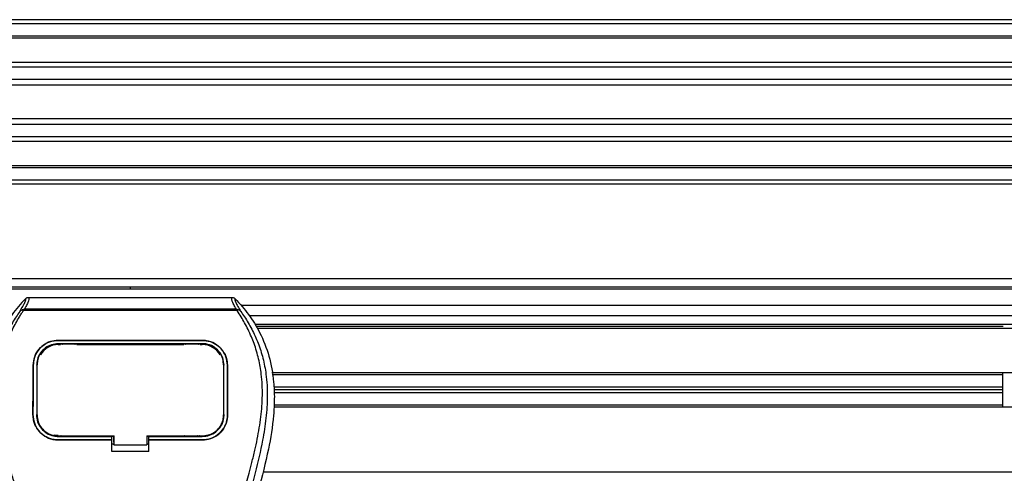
# Model space of a CAD drawing. Header units: millimetres. Extents: x 0 to 420, y 0 to 297.
# Tile 44 of 90: x 139 to 151, y 235 to 241. Entities that reach past the tile are written whole.
import ezdxf

# ---------------------------------------------------------------- set-up
doc = ezdxf.new("R2010")
doc.units = ezdxf.units.MM

msp = doc.modelspace()

# ---------------------------------------------------------------- linework, layer by layer
at = {"color": 7, "linetype": 'Continuous', "lineweight": 25}
for p, q in [((219.5208, 240.90892), (60.4792, 240.90892)), ((219.5208, 240.8559), (60.4792, 240.8559)), ((219.5208, 240.69686), (60.4792, 240.69686)), ((219.5208, 240.66982), (60.4792, 240.66982)), ((199.137, 240.35756), (128.57548, 240.35756)), ((199.07597, 240.29605), (128.63651, 240.29605)), ((198.98399, 240.13762), (128.72849, 240.13762)), ((198.96324, 240.066), (128.74924, 240.066)), ((198.95142, 239.63128), (128.76106, 239.63128)), ((198.95142, 239.55966), (128.76106, 239.55966)), ((198.95142, 239.40122), (128.76106, 239.40122)), ((198.95142, 239.33972), (128.76106, 239.33972)), ((198.95142, 239.02745), (128.76106, 239.02745)), ((198.95142, 239.00042), (128.76106, 239.00042)), ((198.95142, 238.84138), (128.76106, 238.84138)), ((198.95142, 238.78836), (128.76106, 238.78836)), ((198.95142, 237.56904), (128.76106, 237.56904)), ((198.95142, 237.46302), (128.76106, 237.46302)), ((140, 237.46302), (140, 237.43651)), ((198.95142, 237.43651), (128.76106, 237.43651)), ((138.68694, 237.3296), (141.31306, 237.3296)), ((198.95142, 237.22445), (141.42619, 237.22445)), ((138.62282, 237.16006), (138.61781, 237.17139)), ((141.37649, 237.16006), (138.62282, 237.16006)), ((138.63679, 237.18077), (141.36327, 237.18077)), ((141.38232, 237.17154), (141.37649, 237.16006)), ((198.95142, 237.09192), (141.53569, 237.09192)), ((151.38265, 236.98059), (141.60259, 236.98059)), ((151.24651, 236.95408), (141.61894, 236.95408)), ((151.38208, 236.92758), (141.6395, 236.92758)), ((139.07226, 236.77664), (140.92774, 236.77664)), ((139.07226, 236.77638), (139.07226, 236.77664)), ((140.92774, 236.77638), (139.07226, 236.77638)), ((140.92774, 236.73371), (139.07226, 236.73371)), ((139.07226, 236.72175), (139.0997, 236.72175)), ((139.07292, 236.7267), (139.07274, 236.7267)), ((139.2998, 236.73126), (139.10978, 236.73126)), ((139.30989, 236.72175), (140.69011, 236.72175)), ((140.89022, 236.73126), (140.7002, 236.73126)), ((140.9003, 236.72175), (140.92774, 236.72175)), ((140.92774, 236.77638), (140.92774, 236.77664)), ((138.74911, 236.45595), (138.74887, 236.45595)), ((138.80026, 236.47215), (138.79966, 236.46039)), ((138.80061, 236.48437), (138.80002, 236.47266)), ((141.19997, 236.47272), (141.19937, 236.48437)), ((141.20034, 236.4604), (141.19974, 236.47215)), ((141.25089, 236.45595), (141.25113, 236.45595)), ((151.38208, 236.35768), (141.82516, 236.35768)), ((151.23941, 236.33382), (141.82952, 236.33382)), ((151.23941, 235.91766), (151.23941, 236.35768)), ((151.23941, 236.17478), (141.84935, 236.17478)), ((151.23941, 236.13767), (141.85085, 236.13767)), ((151.23941, 236.10056), (141.85235, 236.10056)), ((151.23941, 235.94152), (141.85136, 235.94152)), ((138.74623, 235.81967), (138.746, 235.81967)), ((138.79811, 235.81487), (138.79827, 235.81457)), ((141.20173, 235.81456), (141.2019, 235.81486)), ((141.25377, 235.81967), (141.254, 235.81967)), ((151.38208, 235.91766), (141.8502, 235.91766)), ((139.07226, 235.53766), (139.07226, 235.54831)), ((139.61565, 235.54619), (139.61565, 235.54831)), ((139.78799, 235.46375), (139.78799, 235.55092)), ((139.78799, 235.54831), (139.78799, 235.43148)), ((140.2121, 235.54831), (140.93649, 235.5483)), ((140.2121, 235.54831), (140.2121, 235.43148)), ((140.49038, 235.5483), (140.49038, 235.54619)), ((140.92774, 235.53766), (140.92774, 235.5483)), ((139.07226, 235.53766), (139.76144, 235.53766)), ((139.07226, 235.49284), (139.07226, 235.49261)), ((139.07226, 235.49284), (139.76144, 235.49284)), ((139.76144, 235.49261), (139.07226, 235.49261)), ((139.11426, 235.54016), (139.29533, 235.54016)), ((139.76144, 235.53991), (139.78799, 235.53991)), ((139.76144, 235.49539), (139.76144, 235.53766)), ((139.76144, 235.34497), (139.76144, 235.49261)), ((139.76144, 235.44236), (139.78799, 235.44236)), ((139.78799, 235.46375), (139.78799, 235.43363)), ((139.78799, 235.43148), (139.78799, 235.43363)), ((139.78799, 235.43148), (140.2121, 235.43148)), ((140.2121, 235.53991), (140.23856, 235.53991)), ((140.2121, 235.44236), (140.23856, 235.44236)), ((140.23856, 235.53766), (140.92774, 235.53766)), ((140.23856, 235.49539), (140.23856, 235.53766)), ((140.23856, 235.49284), (140.92774, 235.49284)), ((140.23856, 235.34497), (140.23856, 235.49261)), ((140.92774, 235.49261), (140.23856, 235.49261)), ((140.70467, 235.54016), (140.88574, 235.54016)), ((140.92774, 235.49284), (140.92774, 235.49261)), ((140.23856, 235.34497), (139.76144, 235.34497)), ((199.03094, 235.07739), (141.71079, 235.07739))]:
    msp.add_line(p, q, dxfattribs=at)
at = {"color": 7, "linetype": 'Continuous', "lineweight": 25, "flags": 128}
for points in [[(139.06623, 236.72671), (139.07226, 236.7267), (139.07274, 236.7267)], [(139.01924, 235.55893), (139.02036, 235.5587), (139.07226, 235.55359)], [(139.06351, 235.54831), (139.41405, 235.54831), (139.78799, 235.54831)]]:
    msp.add_lwpolyline(points, dxfattribs=at)
at = {"color": 7, "linetype": 'Continuous', "lineweight": 25}
for centre, start, end in [((139.07226, 236.45575), 90, 150.115013), ((140.92774, 236.45575), 29.884987, 90)]:
    msp.add_arc(centre, 0.26599, start, end, dxfattribs=at)
for points, knots in [([(138.68694, 237.3296), (138.69048, 237.32609), (138.69756, 237.31907), (138.6899, 237.28682), (138.67045, 237.24185), (138.64796, 237.20103), (138.63679, 237.18077)], [0, 0, 0, 0, 0.25759359, 0.51473288, 0.75915094, 1, 1, 1, 1]), ([(138.64861, 237.31331), (138.65122, 237.31573), (138.65646, 237.32059), (138.66597, 237.32563), (138.67622, 237.32901), (138.68336, 237.3294), (138.68694, 237.3296)], [0, 0, 0, 0, 0.24915906, 0.499976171, 0.749174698, 1, 1, 1, 1]), ([(141.36327, 237.18078), (141.35234, 237.20118), (141.33051, 237.24189), (141.31097, 237.28677), (141.30265, 237.31902), (141.30958, 237.32607), (141.31306, 237.3296)], [0, 0, 0, 0, 0.24242241, 0.48382845, 0.74145736, 1, 1, 1, 1]), ([(141.31306, 237.3296), (141.32018, 237.32877), (141.33088, 237.32753), (141.34353, 237.32058), (141.34877, 237.31573), (141.35139, 237.3133)], [0, 0, 0, 0, 0.498714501, 0.748749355, 1, 1, 1, 1]), ([(138.64861, 237.31331), (138.58921, 237.24688), (138.46915, 237.11262), (138.31777, 236.86498), (138.20234, 236.57233), (138.15099, 236.28134), (138.1414, 236.02467), (138.15642, 235.73437), (138.21978, 235.33988), (138.30313, 235.02388), (138.34901, 234.84998)], [0, 0, 0, 0, 0.10205548, 0.20624341, 0.33103875, 0.46071931, 0.54297278, 0.62526856, 0.7937741, 1, 1, 1, 1]), ([(138.57636, 237.14935), (138.58957, 237.17179), (138.6161, 237.21685), (138.64359, 237.26678), (138.658, 237.30241), (138.65175, 237.30967), (138.64861, 237.31331)], [0, 0, 0, 0, 0.248727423, 0.499498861, 0.749278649, 1, 1, 1, 1]), ([(141.35139, 237.3133), (141.3482, 237.30971), (141.34183, 237.30253), (141.35583, 237.26736), (141.3833, 237.2175), (141.41016, 237.17213), (141.42363, 237.14937)], [0, 0, 0, 0, 0.25144081, 0.50156728, 0.74986348, 1, 1, 1, 1]), ([(141.35139, 237.3133), (141.4108, 237.24687), (141.53085, 237.11262), (141.68223, 236.86498), (141.79766, 236.57233), (141.84901, 236.28134), (141.8586, 236.02467), (141.84358, 235.73437), (141.78022, 235.33988), (141.69687, 235.02388), (141.65099, 234.84998)], [0, 0, 0, 0, 0.10205403, 0.20624042, 0.33103623, 0.46071728, 0.54297105, 0.62526715, 0.79377332, 1, 1, 1, 1]), ([(138.57631, 237.14931), (138.56047, 237.12622), (138.5125, 237.05631), (138.43345, 236.92268), (138.35106, 236.74327), (138.28781, 236.54737), (138.24419, 236.31869), (138.22928, 236.05852), (138.24818, 235.77317), (138.29996, 235.44257), (138.38794, 235.06991), (138.52774, 234.57223), (138.68393, 233.98893), (138.83443, 233.31521), (138.94773, 232.63472), (139.02001, 231.94883), (139.02826, 231.48982), (139.03238, 231.26039)], [0, 0, 0, 0, 0.01713148, 0.05187885, 0.08678877, 0.12161717, 0.15673053, 0.20338813, 0.25034812, 0.29727092, 0.36741646, 0.43767728, 0.5502447, 0.66284727, 0.77534658, 0.88770737, 1, 1, 1, 1]), ([(139.138, 231.25688), (139.13596, 231.41241), (139.1318, 231.73029), (139.0946, 232.21348), (139.0361, 232.701), (138.9637, 233.12446), (138.88936, 233.48505), (138.82335, 233.77291), (138.7512, 234.05889), (138.67158, 234.35447), (138.60307, 234.5977), (138.55254, 234.77381), (138.52701, 234.86347), (138.50301, 234.94802), (138.48221, 235.02169), (138.46176, 235.09546), (138.44356, 235.16442), (138.4248, 235.23786), (138.40755, 235.30846), (138.39177, 235.37619), (138.37746, 235.44106), (138.35371, 235.55598), (138.32587, 235.71647), (138.30212, 235.92838), (138.29565, 236.13523), (138.30853, 236.34124), (138.34436, 236.54261), (138.40226, 236.73758), (138.4807, 236.92003), (138.54953, 237.04356), (138.59733, 237.12086), (138.61451, 237.14728), (138.62282, 237.16006)], [0, 0, 0, 0, 0.075770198, 0.154857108, 0.235905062, 0.314850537, 0.36399108, 0.415195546, 0.458659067, 0.507620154, 0.564267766, 0.581719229, 0.596862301, 0.60967945, 0.624536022, 0.634163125, 0.646981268, 0.659298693, 0.671112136, 0.6824202, 0.693223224, 0.703523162, 0.739703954, 0.772767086, 0.807907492, 0.841378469, 0.874847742, 0.910201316, 0.945066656, 0.980129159, 0.990390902, 1, 1, 1, 1]), ([(138.61773, 237.17138), (138.6174, 237.17132), (138.61176, 237.17028), (138.60107, 237.16719), (138.58709, 237.15999), (138.57991, 237.15288), (138.57636, 237.14935)], [0, 0, 0, 0, 0.0200108, 0.34699568, 0.67667396, 1, 1, 1, 1]), ([(138.61763, 237.1715), (138.62374, 237.17484), (138.62997, 237.17825), (138.63666, 237.18073), (138.63679, 237.18077)], [0, 0, 0, 0, 0.98124308, 1, 1, 1, 1]), ([(140.862, 231.25688), (140.86582, 231.47249), (140.87348, 231.90367), (140.94018, 232.54736), (141.03222, 233.11343), (141.13605, 233.60377), (141.21124, 233.91298), (141.26394, 234.11525), (141.28864, 234.20804), (141.31295, 234.29751), (141.33712, 234.38502), (141.36247, 234.47565), (141.39001, 234.5731), (141.42351, 234.69027), (141.45913, 234.81463), (141.49595, 234.94444), (141.53159, 235.07005), (141.56824, 235.20884), (141.60402, 235.35532), (141.64645, 235.55132), (141.68566, 235.78717), (141.70658, 236.06771), (141.69694, 236.28412), (141.67402, 236.43951), (141.65358, 236.53875), (141.62723, 236.63842), (141.59609, 236.73325), (141.55932, 236.8267), (141.51861, 236.91589), (141.47435, 237.00149), (141.42649, 237.08348), (141.39398, 237.13328), (141.37649, 237.16006)], [0, 0, 0, 0, 0.10501624, 0.21000012, 0.3148093, 0.38417565, 0.45402283, 0.46974914, 0.48595735, 0.50078255, 0.51489215, 0.53016847, 0.54660973, 0.56420695, 0.58951768, 0.60961461, 0.62993527, 0.65313231, 0.67956677, 0.7034488, 0.75098221, 0.79627837, 0.84125889, 0.85770847, 0.87473965, 0.89224616, 0.91011436, 0.92619338, 0.9450023, 0.96297697, 0.98008872, 1, 1, 1, 1]), ([(141.42368, 237.14932), (141.43952, 237.12623), (141.48749, 237.05631), (141.56655, 236.92268), (141.64894, 236.74327), (141.71219, 236.54737), (141.75581, 236.31869), (141.77072, 236.05852), (141.75182, 235.77317), (141.70004, 235.44257), (141.61206, 235.06991), (141.47226, 234.57223), (141.31607, 233.98893), (141.16557, 233.31521), (141.05227, 232.63472), (140.97999, 231.94883), (140.97174, 231.48982), (140.96762, 231.26039)], [0, 0, 0, 0, 0.01713512, 0.05188236, 0.08679215, 0.12162042, 0.15673365, 0.20339108, 0.2503509, 0.29727352, 0.3674188, 0.43767936, 0.55024637, 0.66284852, 0.77534741, 0.88770778, 1, 1, 1, 1]), ([(141.36327, 237.18078), (141.3634, 237.18073), (141.37033, 237.1784), (141.37638, 237.17494), (141.38232, 237.17154)], [0, 0, 0, 0, 0.01890165, 1, 1, 1, 1]), ([(141.42363, 237.14937), (141.42008, 237.15289), (141.4129, 237.16), (141.39893, 237.1672), (141.38825, 237.17028), (141.38262, 237.17132), (141.38231, 237.17138)], [0, 0, 0, 0, 0.323614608, 0.653590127, 0.980869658, 1, 1, 1, 1]), ([(138.74887, 236.45595), (138.75298, 236.49352), (138.76119, 236.56867), (138.82117, 236.66713), (138.90844, 236.73967), (138.99882, 236.77295), (139.05434, 236.77574), (139.07226, 236.77664)], [0, 0, 0, 0, 0.2254673, 0.45085364, 0.67736923, 0.89591171, 1, 1, 1, 1]), ([(139.07226, 236.77638), (139.03793, 236.77318), (138.96932, 236.76676), (138.87695, 236.71725), (138.80302, 236.64234), (138.75732, 236.55074), (138.75162, 236.48489), (138.74911, 236.45595)], [0, 0, 0, 0, 0.19866542, 0.3969886, 0.60422417, 0.82603869, 1, 1, 1, 1]), ([(139.07226, 236.73371), (139.04236, 236.7309), (138.98261, 236.72528), (138.90225, 236.68182), (138.83846, 236.61639), (138.79952, 236.53713), (138.79479, 236.48059), (138.79272, 236.45575)], [0, 0, 0, 0, 0.20000515, 0.39972248, 0.6073327, 0.82753078, 1, 1, 1, 1]), ([(139.06623, 236.72671), (139.03648, 236.72402), (138.97699, 236.71863), (138.89768, 236.67606), (138.83771, 236.61259), (138.80527, 236.54061), (138.80172, 236.49201), (138.80026, 236.47215)], [0, 0, 0, 0, 0.2128654, 0.42572184, 0.63872248, 0.85234986, 1, 1, 1, 1]), ([(140.93377, 236.72671), (140.93176, 236.72671), (140.71962, 236.7264), (140.09933, 236.72676), (139.48106, 236.72672), (139.07292, 236.7267)], [0, 0, 0, 0, 0.00323915, 0.34201142, 1, 1, 1, 1]), ([(139.10978, 236.73126), (139.11267, 236.73104), (139.11797, 236.73063), (139.1224, 236.72793), (139.12442, 236.7267)], [0, 0, 0, 0, 0.54423053, 1, 1, 1, 1]), ([(139.28486, 236.72668), (139.28755, 236.72818), (139.29218, 236.73077), (139.29754, 236.73112), (139.2998, 236.73126)], [0, 0, 0, 0, 0.57883712, 1, 1, 1, 1]), ([(140.7002, 236.73126), (140.70308, 236.73104), (140.70841, 236.73062), (140.71286, 236.72791), (140.71489, 236.72667)], [0, 0, 0, 0, 0.54200646, 1, 1, 1, 1]), ([(140.8753, 236.72669), (140.87797, 236.72819), (140.8826, 236.73077), (140.88796, 236.73112), (140.89022, 236.73126)], [0, 0, 0, 0, 0.578244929, 1, 1, 1, 1]), ([(140.92774, 236.77664), (140.96216, 236.77342), (141.03093, 236.76699), (141.12358, 236.71722), (141.19756, 236.64197), (141.24301, 236.55031), (141.24865, 236.48469), (141.25113, 236.45595)], [0, 0, 0, 0, 0.1991311, 0.39793157, 0.60588955, 0.82737965, 1, 1, 1, 1]), ([(141.25089, 236.45595), (141.24678, 236.49353), (141.23855, 236.56867), (141.17853, 236.66707), (141.09126, 236.73956), (141.00094, 236.77273), (140.94553, 236.7755), (140.92774, 236.77638)], [0, 0, 0, 0, 0.22565954, 0.45124755, 0.67796823, 0.89662642, 1, 1, 1, 1]), ([(141.20728, 236.45575), (141.2038, 236.48826), (141.19685, 236.55327), (141.14512, 236.63862), (141.06977, 236.70145), (140.99164, 236.73044), (140.94352, 236.7329), (140.92774, 236.73371)], [0, 0, 0, 0, 0.22552106, 0.45099433, 0.67672025, 0.8940147, 1, 1, 1, 1]), ([(141.19974, 236.47215), (141.19668, 236.50149), (141.19055, 236.5602), (141.14401, 236.63707), (141.07575, 236.69378), (141.00134, 236.72276), (140.9527, 236.7256), (140.93377, 236.72671)], [0, 0, 0, 0, 0.21773223, 0.43557879, 0.65075483, 0.86407246, 1, 1, 1, 1]), ([(138.746, 235.81967), (138.74616, 235.87301), (138.74657, 236.00649), (138.74743, 236.21955), (138.74839, 236.37707), (138.74887, 236.45595)], [0, 0, 0, 0, 0.249392, 0.62414375, 1, 1, 1, 1]), ([(138.74911, 236.45595), (138.74849, 236.35118), (138.74755, 236.19375), (138.74673, 235.98058), (138.7464, 235.87332), (138.74623, 235.81967)], [0, 0, 0, 0, 0.49854329, 0.74916751, 1, 1, 1, 1]), ([(138.79827, 235.81457), (138.79827, 235.81624), (138.79847, 235.9173), (138.79883, 236.07532), (138.79949, 236.28726), (138.79997, 236.4053), (138.80024, 236.46666), (138.80026, 236.47215)], [0, 0, 0, 0, 0.0075194, 0.45666513, 0.71535566, 0.97452521, 1, 1, 1, 1]), ([(141.19974, 236.47215), (141.19976, 236.46666), (141.20021, 236.36506), (141.2008, 236.20527), (141.20137, 235.99243), (141.20162, 235.87559), (141.20173, 235.81623), (141.20173, 235.81456)], [0, 0, 0, 0, 0.025466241, 0.471362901, 0.731787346, 0.992464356, 1, 1, 1, 1]), ([(141.25377, 235.81967), (141.25361, 235.87301), (141.25319, 236.00651), (141.25234, 236.21959), (141.25137, 236.37708), (141.25089, 236.45595)], [0, 0, 0, 0, 0.24937779, 0.62412174, 1, 1, 1, 1]), ([(141.25113, 236.45595), (141.25175, 236.35116), (141.25269, 236.19369), (141.25351, 235.98055), (141.25384, 235.87331), (141.254, 235.81967)], [0, 0, 0, 0, 0.498583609, 0.749189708, 1, 1, 1, 1]), ([(139.07226, 235.49261), (139.03566, 235.4962), (138.96246, 235.50338), (138.86485, 235.55936), (138.79109, 235.64177), (138.75154, 235.73382), (138.74759, 235.79495), (138.746, 235.81967)], [0, 0, 0, 0, 0.21341182, 0.42681727, 0.64048529, 0.85457431, 1, 1, 1, 1]), ([(138.74623, 235.81967), (138.74973, 235.78298), (138.75674, 235.70958), (138.81292, 235.61153), (138.89575, 235.53759), (138.98753, 235.49842), (139.04816, 235.49443), (139.07226, 235.49284)], [0, 0, 0, 0, 0.21527284, 0.43057751, 0.64507916, 0.85897707, 1, 1, 1, 1]), ([(138.79079, 235.81959), (138.79385, 235.78788), (138.79996, 235.72448), (138.84859, 235.63982), (138.92024, 235.57606), (138.99941, 235.54243), (139.05161, 235.53901), (139.07226, 235.53766)], [0, 0, 0, 0, 0.21554334, 0.43111778, 0.64592653, 0.85995009, 1, 1, 1, 1]), ([(138.79827, 235.81457), (138.80116, 235.78459), (138.80694, 235.72461), (138.85291, 235.64454), (138.92063, 235.58433), (138.99521, 235.55275), (139.04424, 235.54957), (139.06351, 235.54831)], [0, 0, 0, 0, 0.21612272, 0.43228358, 0.64748247, 0.86145988, 1, 1, 1, 1]), ([(141.254, 235.81967), (141.2505, 235.78296), (141.24349, 235.70953), (141.1873, 235.61139), (141.10438, 235.53739), (141.01252, 235.49819), (140.95184, 235.49419), (140.92774, 235.49261)], [0, 0, 0, 0, 0.21521677, 0.43046232, 0.64509935, 0.85904026, 1, 1, 1, 1]), ([(140.92774, 235.49284), (140.96432, 235.49643), (141.03748, 235.5036), (141.13498, 235.55956), (141.20869, 235.64188), (141.24823, 235.73384), (141.25217, 235.79495), (141.25377, 235.81967)], [0, 0, 0, 0, 0.21342983, 0.42685587, 0.64034809, 0.85449046, 1, 1, 1, 1]), ([(140.92774, 235.53766), (140.95932, 235.54075), (141.02246, 235.54695), (141.10664, 235.59524), (141.17026, 235.6663), (141.20437, 235.74562), (141.20782, 235.7983), (141.20921, 235.81959)], [0, 0, 0, 0, 0.2134822, 0.42695832, 0.64062067, 0.85482206, 1, 1, 1, 1]), ([(140.93649, 235.5483), (140.96619, 235.55122), (141.02559, 235.55705), (141.1048, 235.60249), (141.16477, 235.6694), (141.19711, 235.74435), (141.2004, 235.79427), (141.20173, 235.81456)], [0, 0, 0, 0, 0.21287602, 0.42573624, 0.63903454, 0.85331242, 1, 1, 1, 1]), ([(139.11426, 235.54016), (139.11263, 235.54158), (139.10988, 235.54396), (139.1069, 235.54668), (139.10553, 235.54798), (139.10518, 235.54831)], [0, 0, 0, 0, 0.52171255, 0.87814343, 1, 1, 1, 1]), ([(139.13297, 235.54831), (139.13251, 235.54772), (139.13023, 235.54479), (139.12373, 235.5413), (139.11752, 235.54055), (139.11426, 235.54016)], [0, 0, 0, 0, 0.10642295, 0.53086448, 1, 1, 1, 1]), ([(139.29533, 235.54016), (139.29239, 235.54047), (139.28651, 235.5411), (139.27996, 235.54439), (139.27739, 235.54749), (139.2767, 235.54831)], [0, 0, 0, 0, 0.42334534, 0.8466836, 1, 1, 1, 1]), ([(139.30439, 235.54831), (139.30405, 235.54798), (139.30253, 235.54652), (139.29952, 235.5438), (139.29677, 235.54142), (139.29533, 235.54016)], [0, 0, 0, 0, 0.12176563, 0.5374861, 1, 1, 1, 1]), ([(140.70467, 235.54016), (140.70304, 235.54158), (140.70029, 235.54396), (140.69732, 235.54668), (140.69595, 235.54797), (140.69561, 235.5483)], [0, 0, 0, 0, 0.52240696, 0.87931225, 1, 1, 1, 1]), ([(140.72337, 235.5483), (140.72292, 235.54772), (140.72064, 235.54479), (140.71415, 235.5413), (140.70794, 235.54055), (140.70467, 235.54016)], [0, 0, 0, 0, 0.1058158, 0.53054572, 1, 1, 1, 1]), ([(140.88574, 235.54016), (140.8828, 235.54047), (140.87692, 235.5411), (140.87038, 235.54438), (140.86781, 235.54748), (140.86713, 235.5483)], [0, 0, 0, 0, 0.42366418, 0.84732129, 1, 1, 1, 1]), ([(140.89479, 235.5483), (140.89445, 235.54797), (140.89295, 235.54652), (140.88994, 235.5438), (140.88719, 235.54142), (140.88574, 235.54016)], [0, 0, 0, 0, 0.12048582, 0.5368121, 1, 1, 1, 1])]:
    msp.add_open_spline(points, degree=3, knots=knots, dxfattribs=at)

doc.saveas('drawing.dxf')
